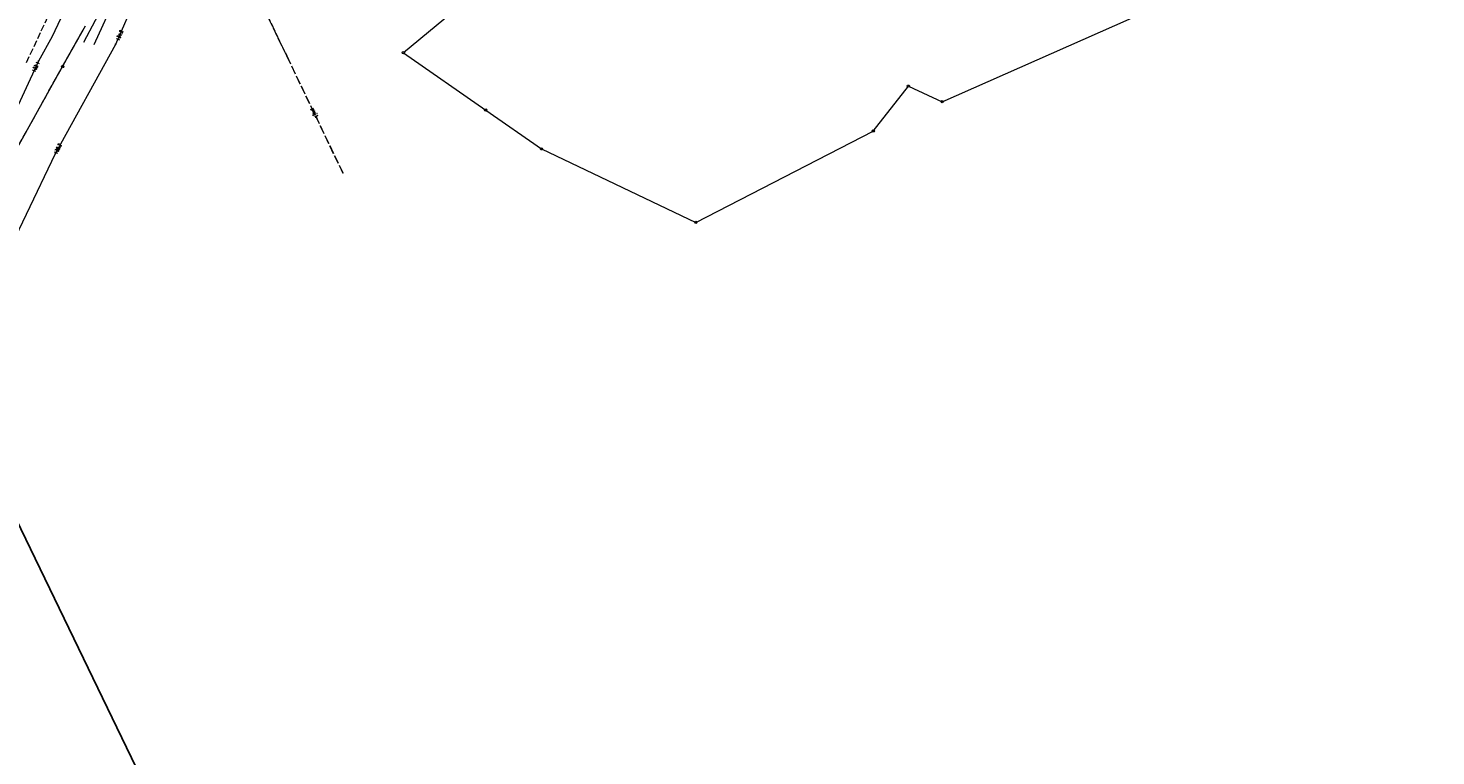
# Model space of a CAD drawing. Header units: metres. Extents: x 7471162 to 7473271, y 5962027 to 5964034.
# Tile 63 of 75: x 7472151 to 7472470, y 5963500 to 5963665. Entities that reach past the tile are written whole.
import ezdxf
from ezdxf.enums import TextEntityAlignment as Align

# ---------------------------------------------------------------- set-up
doc = ezdxf.new("R2010")
doc.units = ezdxf.units.M
doc.header["$MEASUREMENT"] = 0
for name, pattern in [('2_KTJZ01', [2, 1.5, -0.5]), ('4_SUPB_P_01', [2.5, 2, -0.5]), ('4_SUPE_01', [0]), ('4_SUPK_P_01', [2.5, 2, -0.5]), ('4_SUPT_01', [0]), ('GDE', [0]), ('GUK', [2, 1.5, -0.5])]:
    doc.linetypes.add(name, pattern=pattern)
doc.layers.get('0').update_dxf_attribs({"color": 250, "linetype": 'CONTINUOUS', "lineweight": 100})
doc.layers.get('Defpoints').update_dxf_attribs({"linetype": 'CONTINUOUS'})
for name, color, linetype, lineweight in [('01_wymiary', 7, 'CONTINUOUS', 0), ('Dzialki', 7, 'GDE', 18), ('Kontury', 90, 'GUK', 18), ('KTJZ_L_0', 7, '2_KTJZ01', 18), ('Punkty', 7, 'CONTINUOUS', 18), ('SUPE_L_3', 1, '4_SUPE_01', 18), ('SUPP_E_T_4', 34, 'CONTINUOUS', 15), ('SUPP_L_4', 34, '4_SUPK_P_01', 18), ('SUPT_L_0', 30, '4_SUPT_01', 18), ('SUTE_T_0', 1, 'CONTINUOUS', 18), ('SUTT_T_0', 30, 'CONTINUOUS', 18)]:
    doc.layers.add(name, color=color, linetype=linetype, lineweight=lineweight)
doc.styles.get("Standard").update_dxf_attribs({"font": 'Simplex.SHX', "width": 0.75})
doc.dimstyles.new('ISO-25', dxfattribs={"dimscale": 0.4, "dimtxt": 2.5, "dimasz": 2.5, "dimexe": 1.25, "dimexo": 0.625, "dimtad": 1, "dimzin": 1, "dimtxsty": 'Standard', "dimblk": 'OBLIQUE', "dimcen": 2.5, "dimadec": 0, "dimazin": 0, "dimtfac": 1, "dimtmove": 0, "dimatfit": 3, "dimfxl": 1, "dimarcsym": 0})

# ---------------------------------------------------------------- blocks, each defined once
blk = doc.blocks.new('GRT')
at = {"linetype": 'Continuous'}
blk.add_circle((0, 0), 0.25, dxfattribs=at)
blk = doc.blocks.new('4_SUPS01_05')
at = {"linetype": 'Continuous'}
blk.add_circle((0, 0), 0.0625, dxfattribs=at)
blk = doc.blocks.new('_Oblique')
at = {"color": 0, "linetype": 'ByBlock', "lineweight": -2, "transparency": 16777216}
blk.add_line((-0.5, -0.5), (0.5, 0.5), dxfattribs=at)
blk = doc.blocks.new('*D463')
at = {"layer": '01_wymiary', "color": 0, "lineweight": -2}
for p, q in [((7472011.43, 5963838.87), (7472010.34, 5963838.35)), ((7472886.13, 5962027.58), (7472010.79, 5963838.56)), ((7472886.78, 5962027.9), (7472885.68, 5962027.37))]:
    blk.add_line(p, q, dxfattribs=at)
at = {"layer": 'Defpoints', "color": 0, "lineweight": 15}
for p in [(7472010.79, 5963838.56), (7472011.65, 5963838.98), (7472887, 5962028)]:
    blk.add_point(p, dxfattribs=at)
at = {"layer": '01_wymiary', "color": 0, "lineweight": -2}
for p, rotation in [((7472010.79, 5963838.56), 115.7971028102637), ((7472886.13, 5962027.58), 295.7971028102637)]:
    blk.add_blockref('_Oblique', p, dxfattribs=dict(at, rotation=rotation))
at = {"layer": '01_wymiary', "color": 0, "insert": (7472449.22, 5962933.44), "char_height": 1, "attachment_point": 5, "rotation": 295.7971}
blk.add_mtext('2011,44', dxfattribs=at)

msp = doc.modelspace()

# ---------------------------------------------------------------- linework, layer by layer
at = {"layer": 'Dzialki'}
for p, q in [((7472358.22, 5963648.595), (7472448.97, 5963688.735)), ((7472249.23, 5963670.485), (7472236.12, 5963659.695)), ((7472158.89, 5963656.555), (7472164.06, 5963665.815)), ((7472236.12, 5963659.695), (7472254.78, 5963646.705)), ((7472140.21, 5963623.105), (7472158.89, 5963656.555)), ((7472342.61, 5963641.945), (7472350.57, 5963652.135)), ((7472350.57, 5963652.135), (7472358.22, 5963648.595)), ((7472254.78, 5963646.705), (7472267.42, 5963637.905)), ((7472302.4, 5963621.255), (7472342.61, 5963641.945)), ((7472267.42, 5963637.905), (7472302.4, 5963621.255))]:
    msp.add_line(p, q, dxfattribs=at)
at = {"layer": 'Kontury'}
for p, q in [((7472158.89, 5963656.555), (7472164.06, 5963665.815)), ((7472140.21, 5963623.105), (7472158.89, 5963656.555))]:
    msp.add_line(p, q, dxfattribs=at)
at = {"layer": 'KTJZ_L_0', "linetype": '2_KTJZ01'}
for p, q in [((7472154.071, 5963664.645), (7472163.35, 5963684.203)), ((7472151.571, 5963659.316), (7472154.071, 5963664.645)), ((7472150.701, 5963657.486), (7472151.571, 5963659.316))]:
    msp.add_line(p, q, dxfattribs=at)
at = {"layer": 'SUPE_L_3', "linetype": '4_SUPE_01'}
for p, q in [((7472159.67, 5963670.075), (7472156.521, 5963663.365)), ((7472156.521, 5963663.365), (7472153.411, 5963657.806)), ((7472153.411, 5963657.806), (7472143.822, 5963637.068))]:
    msp.add_line(p, q, dxfattribs=at)
at = {"layer": 'SUPP_L_4', "linetype": '4_SUPK_P_01'}
for p, q in [((7472203.959, 5963670.909), (7472209.69, 5963658.984)), ((7472209.69, 5963658.984), (7472222.487, 5963632.303))]:
    msp.add_line(p, q, dxfattribs=at)
at = {"layer": 'SUPP_L_4', "linetype": '4_SUPB_P_01'}
for p, q in [((7472209.69, 5963658.984), (7472203.959, 5963670.909)), ((7472222.487, 5963632.303), (7472209.69, 5963658.984))]:
    msp.add_line(p, q, dxfattribs=at)
at = {"layer": 'SUPT_L_0', "linetype": '4_SUPT_01'}
for p, q in [((7472170.939, 5963661.645), (7472194.757, 5963716.35)), ((7472183.932, 5963700.874), (7472165.998, 5963661.464)), ((7472168.955, 5963672.052), (7472163.613, 5963662.053)), ((7472157.261, 5963636.828), (7472170.939, 5963661.645)), ((7472138.042, 5963596.722), (7472157.261, 5963636.828))]:
    msp.add_line(p, q, dxfattribs=at)

# ---------------------------------------------------------------- block references
at = {"layer": 'Punkty'}
for p in [(7472236.12, 5963659.695), (7472158.89, 5963656.555), (7472350.57, 5963652.135), (7472254.78, 5963646.705), (7472358.22, 5963648.595), (7472342.61, 5963641.945), (7472267.42, 5963637.905), (7472302.4, 5963621.255)]:
    msp.add_blockref('GRT', p, dxfattribs=at)
at = {"layer": 'SUTE_T_0'}
msp.add_blockref('4_SUPS01_05', (7472153.411, 5963657.806), dxfattribs=at)
at = {"layer": 'SUTT_T_0'}
for p in [(7472170.939, 5963661.645), (7472157.261, 5963636.828)]:
    msp.add_blockref('4_SUPS01_05', p, dxfattribs=at)

# ---------------------------------------------------------------- texts
at = {"layer": 'SUPP_E_T_4', "width": 0.7}
msp.add_text('proj.k', height=0.75, rotation=295.40514, dxfattribs=at).set_placement((7472215.93, 5963646), align=Align.MIDDLE)
at = {"layer": 'SUTE_T_0', "width": 0.7}
msp.add_text('133.1', height=0.75, rotation=65.18458, dxfattribs=at).set_placement((7472153.34, 5963657.653), align=Align.MIDDLE_RIGHT)
at = {"layer": 'SUTT_T_0', "width": 0.7}
for s, rotation, p in [('134.2', 66.51568, (7472171.318, 5963662.515)), ('135.2', 63.79174, (7472157.261, 5963636.828))]:
    msp.add_text(s, height=0.75, rotation=rotation, dxfattribs=at).set_placement(p, align=Align.MIDDLE_LEFT)

# ---------------------------------------------------------------- dimensions: what is measured, and where the dimension line sits
at = {"layer": '01_wymiary'}
dim = msp.add_aligned_dim(p1=(7472887.002, 5962028.005), p2=(7472011.654, 5963838.984), distance=0.965, dimstyle='ISO-25', dxfattribs=at)
dim.commit()
dim.dimension.update_dxf_attribs({"geometry": '*D463', "text_midpoint": (7472449.22, 5962933.442)})

doc.saveas('drawing.dxf')
